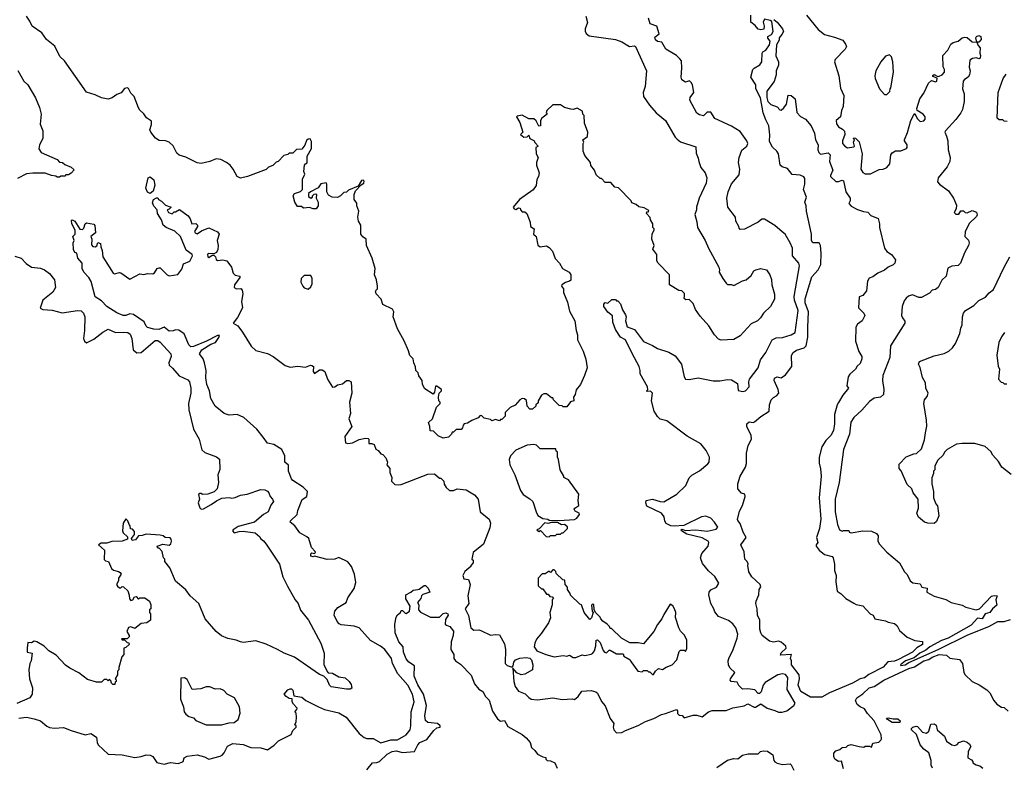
# Model space of a CAD drawing. Extents: x 2239805 to 2396427, y 665731 to 772158.
# Tile 25 of 256: x 2282742 to 2290466, y 688121 to 693987. Entities that reach past the tile are written whole.
import ezdxf

# ---------------------------------------------------------------- set-up
doc = ezdxf.new("R2010")
doc.units = 0

msp = doc.modelspace()

# ---------------------------------------------------------------- linework, layer by layer
at = {"layer": '0CON05XD'}
for points in [[(2283808.3, 693058.3), (2283770, 693105), (2283763.6, 693123.6), (2283776.7, 693165), (2283775, 693190), (2283737, 693217), (2283717.1, 693247.1), (2283685.9, 693275.9), (2283673.3, 693295), (2283640, 693385), (2283615, 693410), (2283595.9, 693445.9), (2283585, 693452.5), (2283565, 693447.5), (2283538.3, 693411.7), (2283505, 693400), (2283467, 693373), (2283435, 693362.5), (2283383.6, 693373.6), (2283335, 693396.7), (2283267, 693417), (2283094.4, 693664.4), (2283056.8, 693696.8), (2283017.8, 693777.8), (2282951.7, 693831.7), (2282915, 693884), (2282839.2, 693935), (2282822.9, 693975), (2282794.4, 694015)], [(2287183.3, 694013.3), (2287196.2, 693965), (2287176.7, 693915), (2287177, 693897), (2287187, 693877), (2287209.3, 693859.3), (2287415, 693830), (2287465, 693813.3), (2287525, 693776.7), (2287565, 693782.5), (2287572.5, 693775), (2287658.8, 693585), (2287648.3, 693461.7), (2287633.8, 693415), (2287636.7, 693385), (2287683.3, 693315), (2287736.1, 693256.1), (2287807.5, 693195), (2287883.8, 693065), (2287898.8, 693048.8), (2287927, 693027), (2288045, 692990), (2288048.3, 692938.3), (2288065, 692900), (2288068.8, 692875), (2288086.4, 692826.4), (2288120, 692785), (2288131.2, 692745), (2288127.3, 692702.7), (2288071.2, 692585), (2288051.2, 692515), (2288051.2, 692495), (2288037, 692457), (2288055, 692400), (2288058, 692355), (2288118.1, 692255), (2288144.4, 692194.4), (2288226, 692045), (2288232.5, 692025), (2288230, 692005), (2288257.5, 691955), (2288285, 691920), (2288295, 691910), (2288325, 691910), (2288345, 691900), (2288413, 691937), (2288440, 691945), (2288479.3, 691980.7), (2288500, 692015), (2288517.5, 692025), (2288555, 692033.8), (2288600, 692025), (2288627.5, 691985), (2288639.3, 691949.3), (2288642.5, 691905), (2288663, 691833), (2288662.5, 691795), (2288632.5, 691735), (2288577.5, 691685), (2288553, 691647), (2288530, 691625), (2288480.7, 691599.3), (2288393, 691507), (2288345, 691477.5), (2288245, 691472.5), (2288225, 691480), (2288192.5, 691515), (2288147.5, 691585), (2288080.7, 691660.7), (2288043, 691713), (2288025, 691760), (2287995, 691790), (2287968.3, 691788.3), (2287955, 691800), (2287958.3, 691818.3), (2287958.3, 691838.3), (2287935, 691860), (2287913, 691863), (2287840, 691905), (2287840, 691985), (2287750, 692075), (2287740, 692095), (2287740, 692145), (2287710, 692185), (2287720, 692215), (2287700, 692265), (2287703, 692307), (2287720, 692335), (2287720, 692345), (2287710, 692355), (2287710, 692385), (2287690, 692415), (2287687.5, 692435), (2287660, 692465), (2287661.7, 692478.3), (2287675, 692480), (2287678.3, 692488.3), (2287641.7, 692511.7), (2287598.3, 692518.3), (2287577, 692537), (2287545, 692550), (2287540, 692565), (2287438.3, 692668.3), (2287411.7, 692671.7), (2287378.3, 692708.3), (2287335, 692710), (2287305, 692740), (2287295, 692740), (2287265, 692770), (2287250, 692805), (2287223, 692843), (2287220, 692865), (2287175, 692920), (2287162.5, 692955), (2287162.5, 693015), (2287167.5, 693025), (2287160, 693045), (2287195, 693070), (2287200, 693105), (2287173.6, 693173.6), (2287170, 693235), (2287160, 693245), (2287158.3, 693268.3), (2287115, 693292.5), (2287085, 693282.5), (2287065, 693283.3), (2287015, 693297.5), (2286985, 693317.5), (2286925, 693317.5), (2286877.5, 693275), (2286872.5, 693255), (2286880, 693245), (2286837, 693213), (2286826.7, 693195), (2286826.7, 693155), (2286815, 693150), (2286793.6, 693193.6), (2286775, 693210), (2286735, 693210), (2286685, 693237.5), (2286645, 693230), (2286640, 693225), (2286665, 693180), (2286690, 693105), (2286670, 693085), (2286696.4, 693063.6), (2286721.7, 693068.3), (2286735, 693080), (2286743.6, 693053.6), (2286775, 693040), (2286785, 693020), (2286810, 692995), (2286790, 692985), (2286793.6, 692933.6), (2286810, 692905), (2286796.7, 692865), (2286796.2, 692845), (2286816.7, 692785), (2286812.5, 692755), (2286798.3, 692731.7), (2286792.5, 692685), (2286769.3, 692650.7), (2286663.6, 692576.4), (2286612.5, 692515), (2286621.7, 692501.7), (2286635, 692497.5), (2286655, 692510), (2286667, 692507), (2286670, 692495), (2286685, 692480), (2286705, 692480), (2286720, 692465), (2286747, 692397), (2286750, 692365), (2286777.5, 692345), (2286773.3, 692305), (2286793.3, 692285), (2286806.4, 692216.4), (2286825, 692203.3), (2286875, 692213.3), (2286895, 692198.8), (2286920.5, 692170.5), (2286942.9, 692112.9), (2286977.5, 692075), (2287000, 692035), (2287053.3, 692005), (2287065.6, 691985.6), (2287065.8, 691944.2), (2287055, 691933.8), (2287024.2, 691925.8), (2286995, 691907.5), (2286992.5, 691895), (2287007.5, 691875), (2287007.5, 691845), (2287039.2, 691769.2), (2287055, 691700), (2287097.5, 691625), (2287107, 691547), (2287116.7, 691515), (2287117.5, 691475), (2287163.3, 691385), (2287183.8, 691323.8), (2287193.3, 691255), (2287172.5, 691195), (2287142.5, 691125), (2287108.3, 691081.7), (2287100, 691045), (2287087.5, 691025), (2287090, 690995), (2287061.7, 690988.3), (2287035, 690950), (2287005, 690950), (2286997, 690957), (2286975, 690960), (2286930, 691005), (2286925, 691020), (2286915, 691020), (2286875, 691050), (2286855, 691050), (2286835, 691040), (2286810, 690995), (2286808.3, 690981.7), (2286790, 690965), (2286790, 690955), (2286765, 690930), (2286745, 690930), (2286723.3, 690955), (2286717.5, 690997.5), (2286701.2, 691011.2), (2286685, 691014), (2286665.8, 691004.2), (2286628.3, 690961.7), (2286590, 690945), (2286550, 690905), (2286550, 690875), (2286525, 690850), (2286515, 690850), (2286505, 690840), (2286475, 690850), (2286445, 690840), (2286435, 690850), (2286385, 690860), (2286368.3, 690878.3), (2286355, 690880), (2286338.3, 690861.7), (2286288.3, 690841.7), (2286255, 690820), (2286230, 690815), (2286220, 690805), (2286217, 690783), (2286205, 690770), (2286165, 690770), (2286145, 690750), (2286135, 690750), (2286130, 690735), (2286105, 690710), (2286065, 690702.5), (2286025, 690722.5), (2285988.3, 690758.3), (2285961.7, 690761.7), (2285960, 690795), (2285950, 690825), (2285980, 690855), (2286013, 690947), (2286040, 690975), (2286040, 690985), (2286030, 690995), (2286027.5, 691025), (2286032.5, 691055), (2286050, 691075), (2286050, 691085), (2286015, 691110), (2286005, 691110), (2285996.4, 691063.6), (2285985, 691047.5), (2285920.7, 691090.7), (2285902.5, 691125), (2285900, 691155), (2285873, 691193), (2285867, 691217), (2285850, 691235), (2285848.3, 691261.7), (2285833.6, 691293.6), (2285827.5, 691325), (2285803, 691353), (2285791.7, 691388.3), (2285757.7, 691467.7), (2285705, 691560), (2285672.5, 691655), (2285677.5, 691695), (2285667.5, 691715), (2285590.7, 691750.7), (2285577.5, 691795), (2285537.5, 691835), (2285532.5, 691855), (2285540, 691870), (2285550, 691875), (2285550, 691895), (2285541.2, 691945), (2285526.2, 691985), (2285530, 692035), (2285506.7, 692115), (2285462.5, 692215), (2285460, 692265), (2285435, 692282.5), (2285417.5, 692305), (2285417.5, 692375), (2285400, 692405), (2285393.6, 692436.4), (2285402.5, 692485), (2285387.5, 692525), (2285387, 692547), (2285367, 692577), (2285366.7, 692615), (2285376.4, 692643.6), (2285420, 692690), (2285442.5, 692705), (2285445, 692720), (2285436.4, 692726.4), (2285422.5, 692725), (2285398.3, 692681.7), (2285321.7, 692648.3), (2285305, 692632.5), (2285285, 692630), (2285260, 692605), (2285235, 692592.5), (2285193, 692593), (2285165, 692610), (2285152.5, 692635), (2285152.5, 692695), (2285146.4, 692706.4), (2285105, 692697.5), (2285083, 692667), (2285023, 692637), (2285008.3, 692621.7), (2285008.3, 692598.3), (2285025, 692587.5), (2285040, 692595), (2285040, 692605), (2285051.7, 692618.3), (2285065, 692620), (2285070, 692615), (2285067.5, 692585), (2285082.5, 692555), (2285082.5, 692525), (2285066.7, 692503.3), (2285045, 692502.5), (2285015, 692512.5), (2284968.3, 692508.3), (2284951.7, 692521.7), (2284921.7, 692521.7), (2284900, 692555), (2284887.5, 692605), (2284897, 692623), (2284945, 692637.5), (2284960, 692655), (2284960, 692735), (2284980, 692775), (2284970, 692795), (2284977.5, 692845), (2284983.6, 692856.4), (2284997, 692863), (2284997.5, 692915), (2285030, 692975), (2285030.7, 693030.7), (2285021.7, 693051.7), (2285005, 693050), (2284991.2, 693038.8), (2284978.3, 693001.7), (2284955, 692970), (2284913, 692967), (2284885, 692940), (2284855, 692940), (2284845, 692930), (2284815, 692920), (2284770, 692875), (2284755, 692870), (2284727, 692843), (2284695, 692830), (2284675, 692810), (2284530, 692755), (2284475, 692742.5), (2284447, 692757), (2284417.5, 692815), (2284392.5, 692845), (2284365, 692866.2), (2284319.1, 692889.1), (2284284.2, 692895.8), (2284235, 692873.3), (2284165, 692857.5), (2284135, 692862.5), (2284045, 692906.7), (2283993.9, 692923.9), (2283975, 692940), (2283946.4, 692996.4), (2283915, 693026.7), (2283886.1, 693036.1), (2283835, 693040), (2283808.3, 693058.3)], [(2288301.7, 688921.7), (2288298.8, 688955), (2288303.8, 688975), (2288338, 689045), (2288371.2, 689135), (2288376.2, 689165), (2288360, 689215), (2288335, 689247.5), (2288303.6, 689273.6), (2288223.6, 689303.6), (2288195, 689340), (2288187.5, 689365), (2288163.3, 689405), (2288147.5, 689475), (2288150, 689495), (2288165, 689513.3), (2288207.5, 689535), (2288226.7, 689565), (2288195, 689616.7), (2288145, 689663.3), (2288099.3, 689719.3), (2288082.5, 689765), (2288093, 689797), (2288142.5, 689855), (2288147.5, 689885), (2288142.5, 689895), (2288095, 689920.8), (2287975, 689948.8), (2287932.5, 689975), (2287930, 689985), (2287935, 689990), (2287965, 689980), (2288045, 689982.9), (2288135, 689973.6), (2288205, 689990), (2288217.5, 690005), (2288192.5, 690045), (2288162.5, 690075), (2288125, 690090), (2288090, 690085), (2287951.7, 690018.3), (2287875, 690013.3), (2287850, 690015), (2287813.6, 690033.6), (2287803, 690053), (2287797.5, 690085), (2287777.5, 690115), (2287660.7, 690170.7), (2287653.3, 690195), (2287657.5, 690215), (2287705, 690225.8), (2287765, 690206.2), (2287796.2, 690203.8), (2287897.3, 690262.7), (2287968.8, 690331.2), (2287995, 690392.5), (2288015, 690413.3), (2288075, 690447.5), (2288139.3, 690500.7), (2288150, 690515), (2288152.5, 690555), (2288126.1, 690606.1), (2288085, 690660), (2287978.3, 690718.3), (2287818.8, 690838.8), (2287765, 690853.3), (2287745, 690873.3), (2287718.8, 690915), (2287697.5, 690995), (2287705.9, 691055.9), (2287691.7, 691071.7), (2287665, 691070), (2287660, 691075), (2287670, 691085), (2287667.5, 691105), (2287608.3, 691208.3), (2287610, 691235), (2287602.5, 691265), (2287546.4, 691366.4), (2287493.8, 691473.8), (2287455, 691496), (2287415.7, 691555), (2287394.5, 691614.5), (2287392.7, 691662.7), (2287355, 691691.2), (2287324, 691735), (2287324, 691755), (2287335, 691766.7), (2287357, 691763), (2287388.3, 691791.7), (2287415, 691790), (2287425, 691780), (2287435, 691780), (2287456, 691756), (2287470.5, 691710.5), (2287495, 691670), (2287499.2, 691655), (2287493.3, 691625), (2287507.5, 691577.5), (2287565, 691556.7), (2287635, 691461.2), (2287705, 691431.2), (2287745, 691406.9), (2287835, 691377.1), (2287885, 691348), (2287934.5, 691284.5), (2287954.5, 691184.5), (2287965, 691166), (2287995, 691164.5), (2288065, 691177.1), (2288182.4, 691152.4), (2288235, 691152.3), (2288295, 691163.7), (2288325, 691160), (2288372.3, 691132.2), (2288377.7, 691077.7), (2288415, 691070), (2288436.1, 691073.9), (2288463.9, 691106.1), (2288462.5, 691145), (2288468.1, 691165), (2288535.3, 691254.7), (2288552.9, 691317.1), (2288594.2, 691375), (2288645, 691474.2), (2288675, 691490.5), (2288725, 691493.1), (2288795, 691514.2), (2288825, 691532.5), (2288848.2, 691705), (2288820.4, 691785), (2288817.5, 691815), (2288858.6, 692055), (2288852.9, 692075), (2288805.5, 692135), (2288803.8, 692195), (2288787, 692237), (2288747.5, 692305), (2288723.3, 692323.3), (2288665, 692372.5), (2288585, 692422.5), (2288565, 692422.5), (2288535, 692397.5), (2288427, 692343), (2288395, 692340), (2288385, 692350), (2288382.5, 692365), (2288358.8, 692405), (2288357, 692437), (2288296.4, 692516.4), (2288288.8, 692585), (2288298.8, 692635), (2288325, 692697.5), (2288385, 692770), (2288390, 692815), (2288380, 692865), (2288386.7, 692905), (2288406.4, 692963.6), (2288446.7, 692995), (2288453.3, 693015), (2288446.7, 693035), (2288395, 693110), (2288325, 693152.5), (2288195, 693212.5), (2288165, 693261.2), (2288135, 693261.2), (2288105, 693233.3), (2288075, 693240), (2288055, 693253.3), (2287998, 693355), (2288001.2, 693375), (2288031.2, 693415), (2288020, 693475), (2288010, 693495), (2287995.9, 693505.9), (2287965, 693497.5), (2287936.7, 693515), (2287931.2, 693535), (2287936.7, 693605), (2287933, 693663), (2287919.5, 693679.5), (2287894.4, 693704.4), (2287811.2, 693755), (2287779.3, 693809.3), (2287745, 693816.7), (2287729.3, 693829.3), (2287725, 693850), (2287757.5, 693875), (2287740, 693935), (2287686.7, 693955), (2287675, 693997.5)], [(2288945, 688670), (2288868.8, 688715), (2288850, 688765), (2288858.2, 688815), (2288855.4, 688845.4), (2288796, 688925), (2288797.5, 688955), (2288787.5, 688975), (2288797.5, 689005), (2288711.2, 689001.2), (2288715, 689018), (2288755.7, 689055), (2288751.3, 689071.3), (2288715, 689102), (2288695, 689111.2), (2288655, 689103.8), (2288625, 689110), (2288566.1, 689156.1), (2288556.2, 689175), (2288548, 689205), (2288548.6, 689275), (2288530, 689315), (2288527.5, 689365), (2288517.8, 689405), (2288519.4, 689425), (2288540, 689475), (2288543.8, 689515), (2288556.1, 689536.1), (2288550, 689555), (2288486.1, 689616.1), (2288462.5, 689655), (2288453.3, 689705), (2288456.4, 689716.4), (2288450, 689735), (2288430, 689755), (2288425, 689812.5), (2288398, 689865), (2288440, 689925), (2288416.1, 689966.1), (2288393, 690033), (2288375, 690057.5), (2288372, 690065), (2288388.7, 690131.3), (2288411.4, 690175), (2288432.5, 690245), (2288430, 690265), (2288405, 690272.5), (2288376.4, 690306.4), (2288376, 690345), (2288394.2, 690405), (2288435.7, 690475), (2288442.2, 690505), (2288443.6, 690586.4), (2288457.8, 690645), (2288483.9, 690696.1), (2288480.8, 690725), (2288446.4, 690795), (2288446.8, 690815), (2288465, 690830.5), (2288495, 690826.7), (2288505, 690831.2), (2288556, 690874), (2288622.5, 690915), (2288623.3, 690965), (2288637.3, 691002.7), (2288655, 691023.3), (2288680, 691035), (2288696, 691055), (2288690.8, 691085), (2288660, 691155), (2288663.3, 691175), (2288685, 691183.3), (2288715, 691176.7), (2288749.5, 691200.5), (2288798.8, 691265), (2288797, 691353), (2288810, 691375), (2288835, 691394), (2288895, 691412), (2288911.5, 691428.5), (2288924.4, 691495), (2288923.5, 691575), (2288930, 691695), (2288903.1, 691765), (2288903.1, 691796.9), (2288955, 691970), (2289005.7, 692025), (2289025.6, 692065), (2289030, 692155), (2289023.8, 692215), (2289012.5, 692235), (2288965, 692236.7), (2288954.5, 692254.5), (2288953.5, 692305), (2288913.1, 692485), (2288912.5, 692525), (2288900.8, 692555), (2288913.8, 692595), (2288890, 692655), (2288900, 692695), (2288901.7, 692741.7), (2288893, 692753), (2288865, 692766.7), (2288801.2, 692771.2), (2288765, 692820), (2288722.3, 692832.3), (2288706.4, 692846.4), (2288693.3, 692935), (2288682.5, 692955), (2288646.4, 692986.4), (2288625, 693030), (2288626.1, 693083.9), (2288617.5, 693155), (2288595, 693201.2), (2288574.2, 693255), (2288552.4, 693372.4), (2288516.7, 693445), (2288516.2, 693475), (2288477.5, 693535), (2288492.5, 693595), (2288502.7, 693607.3), (2288547.7, 693632.3), (2288563.8, 693655), (2288567, 693723), (2288572.5, 693735), (2288595, 693747.5), (2288625, 693790), (2288629.3, 693819.3), (2288611.7, 693841.7), (2288610, 693855), (2288639.3, 693870.7), (2288653.3, 693895), (2288641.7, 693971.7), (2288630, 693980), (2288585, 693990), (2288573.8, 693966.2), (2288582.5, 693935), (2288578.3, 693911.7), (2288555, 693907.5), (2288535, 693912.5), (2288511.7, 693941.7), (2288478.3, 693968.3), (2288477, 694023)], [(2288657, 693987), (2288685, 693966.7), (2288725.8, 693915.8), (2288732.5, 693895), (2288720.7, 693869.3), (2288700, 693845), (2288700, 693825), (2288679.3, 693789.3), (2288672.7, 693702.7), (2288695.8, 693655), (2288695, 693630), (2288677.5, 693585), (2288677.1, 693555), (2288659.5, 693500.5), (2288602, 693425), (2288602.5, 693375), (2288610.8, 693345), (2288635, 693320), (2288685, 693304), (2288705, 693280), (2288715, 693277.5), (2288737.5, 693295), (2288756.7, 693325), (2288770, 693395), (2288795, 693392.5), (2288826.4, 693366.4), (2288838.3, 693258.3), (2288867, 693227), (2288907.5, 693205), (2288950, 693155), (2288977, 693097), (2288984, 693045), (2289006.7, 693005), (2289004, 692965), (2289010, 692945), (2289025, 692931.2), (2289085, 692941.2), (2289100, 692925), (2289094.2, 692875), (2289121.2, 692805), (2289102.5, 692765), (2289103.3, 692755), (2289145, 692717.5), (2289165, 692716.7), (2289195, 692726.7), (2289205, 692722.5), (2289224, 692635), (2289256.7, 692585), (2289256.7, 692565), (2289247.5, 692545), (2289265, 692522.5), (2289315, 692497.5), (2289360.7, 692480.7), (2289395, 692477.5), (2289419.3, 692449.3), (2289476.7, 692426.7), (2289487.1, 692385), (2289487.5, 692355), (2289525.7, 692195), (2289545, 692168.8), (2289580, 692145), (2289613.3, 692103.3), (2289605.8, 692075), (2289595, 692064), (2289555, 692046), (2289525, 692021.4), (2289473.1, 691996.9), (2289435, 691970), (2289405, 691959.2), (2289393.1, 691935), (2289385, 691860), (2289356.4, 691823.6), (2289327.5, 691812.5), (2289323.3, 691725), (2289363, 691683), (2289372.5, 691665), (2289350, 691625), (2289313, 691597), (2289300, 691575), (2289298.9, 691465), (2289324.2, 691384.2), (2289347.5, 691345), (2289348.8, 691325), (2289335, 691290), (2289310.7, 691269.3), (2289297.5, 691245), (2289253.3, 691205), (2289240, 691185), (2289230, 691115), (2289242.5, 691095), (2289199.3, 691040.7), (2289165, 690982.5), (2289154, 690965), (2289135, 690890), (2289134.3, 690815), (2289125, 690762.5), (2289106.2, 690725), (2289066.7, 690685), (2289033.9, 690636.1), (2289012.5, 690555), (2289013, 690507), (2289023.6, 690463.6), (2289028, 690405), (2289012.5, 690235), (2289027, 690067), (2289015.7, 689995), (2288993.3, 689925), (2289002.5, 689885), (2288990, 689865), (2288991.2, 689855), (2289012.5, 689825), (2289055, 689791.4), (2289115.7, 689775.7), (2289123.9, 689763.9), (2289133.3, 689715), (2289132.5, 689665), (2289146.7, 689625), (2289143.8, 689575), (2289155, 689502.5), (2289185, 689482.5), (2289222.5, 689445), (2289285, 689407.5), (2289305, 689397.5), (2289357.3, 689387.3), (2289413.6, 689323.6), (2289437.5, 689315), (2289450, 689285), (2289535, 689270), (2289555, 689260), (2289605, 689250), (2289625, 689230), (2289642.5, 689195), (2289705, 689142.5), (2289765, 689116.7), (2289825, 689106.7), (2289825, 689084.2), (2289780.9, 689059.1), (2289745.5, 689025), (2289635, 688966.7), (2289604.3, 688954.3), (2289552.7, 688947.3), (2289515, 688907.1), (2289402, 688848), (2289368.5, 688821.5), (2289335, 688813.6), (2289275, 688781.3), (2289094.2, 688705.8), (2289035, 688672.1), (2288945, 688670)], [(2288913, 694023), (2289005, 693908.8), (2289055, 693870), (2289135, 693850), (2289200, 693825), (2289220, 693795), (2289227.5, 693775), (2289217.5, 693755), (2289140, 693675), (2289133.3, 693655), (2289166.7, 693545), (2289181.7, 693448.3)], [(2289181.7, 693448.3), (2289207, 693393), (2289202.5, 693305), (2289187.5, 693275), (2289180, 693225), (2289148, 693195), (2289149.5, 693169.5), (2289165.8, 693145.8), (2289197.5, 693127.5), (2289211.7, 693111.7), (2289214.2, 693085), (2289196.2, 693035), (2289196.1, 693016.1), (2289215, 692993.3), (2289235, 692980), (2289285, 692990), (2289290, 692995), (2289282.5, 693025), (2289290, 693045), (2289283, 693053), (2289285, 693060), (2289298.3, 693058.3), (2289328.3, 693028.3), (2289350, 692935), (2289341.2, 692815), (2289355, 692787.5), (2289375, 692776.7), (2289415, 692776.7), (2289485, 692812), (2289515, 692814.2), (2289544.4, 692825.6), (2289568.6, 692855), (2289576, 692925), (2289587.3, 692942.7), (2289613, 692957), (2289655, 692957.5), (2289698.1, 692975), (2289704.4, 692985), (2289703.5, 693005), (2289683.3, 693035), (2289683.8, 693045), (2289707.3, 693102.7), (2289733.8, 693195), (2289753.9, 693236.1), (2289765, 693250), (2289781.2, 693211.2), (2289805, 693186.7), (2289835, 693194.3), (2289843.8, 693205), (2289843.8, 693225), (2289828.8, 693245), (2289783, 693273), (2289780.7, 693289.3), (2289804.1, 693365.9), (2289835, 693410), (2289871.7, 693488.3), (2289895, 693510), (2289925, 693500), (2289936.7, 693505), (2289938.3, 693528.3), (2289905, 693540), (2289905, 693550), (2289915, 693556.7), (2289945, 693540), (2289955, 693542.5), (2289977.3, 693552.7), (2289996.7, 693575), (2289996.7, 693595), (2289986.4, 693616.4), (2289983.6, 693706.4), (2290023, 693747), (2290046.2, 693795), (2290065, 693807.5), (2290105, 693817.5), (2290135, 693843.8), (2290155, 693850), (2290175, 693847.5), (2290215, 693813.3), (2290250, 693810), (2290242.5, 693845), (2290247.5, 693855), (2290265, 693862.5), (2290282.5, 693855), (2290285, 693830), (2290265, 693810), (2290250, 693810), (2290260, 693785), (2290277.5, 693765), (2290273.3, 693725), (2290280, 693705), (2290277.5, 693685), (2290265, 693680), (2290246.7, 693686.7), (2290217, 693683), (2290195, 693670), (2290190, 693615), (2290198, 693585), (2290192, 693555), (2290183.3, 693535), (2290152.7, 693517.3), (2290143.3, 693505), (2290138.8, 693445), (2290150, 693405), (2290150, 693345), (2290136.8, 693283.2), (2290124, 693255), (2290085, 693204), (2290003.3, 693115), (2289998.8, 693105), (2290013, 693073), (2290022.9, 693035), (2290024.4, 692965), (2290040, 692905), (2290038.8, 692875), (2290018.8, 692831.2), (2289947.5, 692745), (2289942.5, 692715), (2289957, 692697), (2290027.5, 692645), (2290066.1, 692586.1), (2290090.7, 692530.7), (2290087, 692503), (2290072.5, 692475), (2290085, 692460), (2290108.3, 692461.7), (2290125, 692487.5), (2290145, 692487.5), (2290160, 692475), (2290175, 692472.5), (2290215, 692488.8), (2290247.7, 692477.7), (2290253.8, 692455), (2290247.7, 692442.3), (2290191.2, 692388.8), (2290157.7, 692322.3), (2290156.2, 692285), (2290185, 692257.5), (2290190, 692235), (2290185.8, 692215), (2290152.3, 692157.7), (2290122.5, 692075), (2290105, 692056.7), (2290055, 692052.5), (2290021.7, 692038.3), (2290010, 691975), (2289975, 691942.5), (2289946.7, 691885), (2289925, 691870), (2289900, 691865), (2289878.3, 691841.7), (2289815, 691806.7), (2289795, 691807.5), (2289745, 691827.5), (2289715, 691817.5), (2289695, 691802.5), (2289679.3, 691780.7), (2289663.8, 691735), (2289660, 691665), (2289666.1, 691646.1), (2289685, 691622.5), (2289686, 691605), (2289572.7, 691427.3), (2289568.6, 691335), (2289514, 691195), (2289510, 691155), (2289520, 691085), (2289517.5, 691045), (2289494.2, 691025.8), (2289445, 691016), (2289408.7, 690991.3), (2289347.2, 690922.8), (2289284.3, 690865), (2289262, 690828), (2289250.9, 690735), (2289204.3, 690615), (2289169.4, 690355), (2289140, 690225), (2289140, 690125), (2289158, 690025), (2289173.3, 689985), (2289195, 689973.3), (2289205, 689980), (2289245, 689980), (2289250, 689965), (2289265, 689961.2), (2289356.4, 689976.4), (2289425, 689973.3), (2289462.5, 689955), (2289476.4, 689936.4), (2289473.6, 689896.4), (2289483.8, 689875), (2289545, 689808.8), (2289642.5, 689725), (2289682.5, 689655), (2289703.6, 689633.6), (2289727.5, 689585), (2289748.3, 689568.3), (2289805, 689560), (2289820, 689535), (2289860, 689525), (2289857.5, 689495), (2289915, 689462.5), (2290006.4, 689436.4), (2290050, 689415), (2290135, 689392.5), (2290165, 689377.5), (2290245, 689357.5), (2290270, 689365), (2290365, 689462.5), (2290385, 689470), (2290410, 689465), (2290400, 689435), (2290406, 689394), (2290372.5, 689365), (2290353.3, 689335), (2290315, 689324), (2290291.2, 689285), (2290255, 689290), (2290205, 689236.2), (2290024.8, 689135.2), (2289974.2, 689115), (2289881.9, 689065), (2289851.1, 689038.9), (2289804.4, 689015), (2289759.1, 688980.9), (2289691.2, 688955), (2289652.5, 688925), (2289655, 688920), (2289688.8, 688925), (2289717.2, 688942.8), (2289948.1, 689045), (2290179, 689161), (2290343.6, 689226.4), (2290415, 689263.8), (2290465, 689264.4), (2290515, 689280)], [(2289545, 693400), (2289567, 693423), (2289570, 693445), (2289577, 693453), (2289596.7, 693575), (2289592.5, 693655), (2289580, 693695), (2289565, 693710), (2289535, 693700), (2289497.5, 693655), (2289457.5, 693585), (2289450, 693545), (2289452.5, 693525), (2289487.5, 693445), (2289525, 693400), (2289545, 693400)], [(2282727.3, 693587.3), (2282774.5, 693504.5), (2282805.8, 693475), (2282865, 693373.3), (2282898, 693298), (2282910, 693245), (2282903, 693167), (2282922.5, 693115), (2282922.5, 693055), (2282897.5, 693005), (2282893, 692973), (2282910, 692945), (2283035, 692890), (2283055, 692870), (2283077, 692867), (2283095, 692850), (2283145, 692830), (2283168.3, 692808.3), (2283147, 692783), (2283125, 692770), (2283105, 692770), (2283095, 692760), (2283065, 692760), (2283055, 692750), (2283035, 692750), (2283025, 692760), (2282993, 692763), (2282941.7, 692781.7), (2282845, 692783.3), (2282795, 692776.2), (2282725, 692741.2)], [(2290487, 693187), (2290465, 693190), (2290455, 693200), (2290425, 693200), (2290410, 693215), (2290417.5, 693415), (2290457.5, 693525), (2290480.7, 693559.3)], [(2283765, 692624), (2283743.8, 692633.8), (2283731.1, 692665), (2283750, 692745), (2283765, 692753.8), (2283795, 692730), (2283802.5, 692687.5), (2283788.3, 692641.7), (2283765, 692624)], [(2284015, 688160), (2284023.6, 688166.4), (2284032.5, 688195), (2284055, 688208), (2284135, 688217.5), (2284192.3, 688202.3), (2284225, 688184.3), (2284315, 688208), (2284330, 688215), (2284345, 688233.3), (2284373.1, 688286.9), (2284415, 688306.5), (2284495, 688300.5), (2284555, 688275.7), (2284635, 688274.6), (2284685, 688258.6), (2284738.8, 688295), (2284771.7, 688328.3), (2284873, 688377), (2284885, 688410), (2284910, 688435), (2284910, 688445), (2284900, 688455), (2284911.7, 688478.3), (2284912.5, 688515), (2284910, 688545), (2284900, 688555), (2284917, 688573), (2284917.5, 688585), (2284890, 688615), (2284880, 688635), (2284878.3, 688658.3), (2284855, 688660), (2284832.5, 688675), (2284817.5, 688695), (2284845, 688727.5), (2284863.6, 688736.4), (2284875, 688736.7), (2284886.1, 688726.1), (2284891.7, 688681.7), (2284955, 688670), (2284987.5, 688645), (2285085, 688594.2), (2285134.3, 688574.3), (2285245, 688548.8), (2285303.8, 688515), (2285404, 688385), (2285445, 688353.8), (2285466.4, 688346.4), (2285515, 688346.2), (2285575, 688314), (2285652.6, 688337.4), (2285705, 688335.5), (2285775, 688376), (2285804.2, 688415), (2285811.4, 688445), (2285813.9, 688556.1), (2285835.5, 688635), (2285822.2, 688695), (2285787.3, 688765), (2285707.5, 688855), (2285666.7, 688935), (2285660, 688975), (2285606.7, 689045), (2285572.3, 689072.3), (2285495, 689116.7), (2285406.1, 689216.1), (2285365, 689227.5), (2285265, 689237.5), (2285247, 689247), (2285232.5, 689265), (2285210, 689315), (2285213.3, 689345), (2285236.7, 689375), (2285302.5, 689415), (2285315, 689450), (2285365, 689522.5), (2285378.8, 689571.2), (2285367.5, 689635), (2285343.8, 689695), (2285315, 689733.3), (2285245, 689766.7), (2285215, 689753.8), (2285155, 689750), (2285055, 689777.5), (2285045, 689773.3), (2285025, 689777.5), (2285025, 689796.7), (2285035, 689802.5), (2285055, 689797.5), (2285062.5, 689805), (2285060, 689815), (2285032, 689845), (2285010, 689915), (2284995, 689930), (2284940.5, 689960.5), (2284900, 690015), (2284863.3, 690045), (2284866.7, 690055), (2284918.8, 690105), (2284924, 690135), (2284958.1, 690221.9), (2284994.1, 690245.9), (2285000, 690285), (2284965, 690320), (2284885, 690370), (2284873.4, 690383.4), (2284850.8, 690445), (2284851.7, 690491.7), (2284822, 690515), (2284821.9, 690565), (2284798, 690615), (2284735, 690652.5), (2284685, 690664), (2284650.9, 690710.9), (2284602, 690775), (2284500, 690865), (2284447.8, 690887.8), (2284385, 690883.3), (2284345, 690896.2), (2284276.7, 690955), (2284242, 691015), (2284232, 691075), (2284210.8, 691125), (2284202.7, 691177.3), (2284206, 691234), (2284191.4, 691295), (2284182, 691325), (2284153.8, 691365), (2284171.2, 691395), (2284240.5, 691439.5), (2284277.5, 691455), (2284305, 691493.3), (2284310, 691510), (2284295, 691508.8), (2284206.8, 691463.2), (2284105, 691421.4), (2284085, 691419.2), (2284068, 691435), (2284031.2, 691521.2), (2283989.5, 691549.5), (2283965, 691553.8), (2283945, 691544.2), (2283915, 691544), (2283875, 691573.3), (2283834.3, 691555.7), (2283795, 691558.9), (2283745, 691571.2), (2283733, 691583), (2283718.6, 691615), (2283635, 691672.7), (2283605, 691679.5), (2283573.6, 691666.4), (2283555, 691665.5), (2283505, 691686.9), (2283425.7, 691735.7), (2283385, 691780), (2283335, 691812.5), (2283301.7, 691931.7), (2283284.1, 691964.1), (2283244.3, 692005), (2283232, 692035), (2283233.3, 692075), (2283197.5, 692115), (2283190, 692155), (2283175, 692160), (2283163, 692183), (2283162.5, 692235), (2283170, 692255), (2283160, 692285), (2283177, 692303), (2283177.5, 692335), (2283151.2, 692385), (2283149.3, 692410.7), (2283155, 692416.7), (2283175.6, 692405.6), (2283215, 692342.5), (2283235, 692340), (2283245, 692350), (2283256.1, 692383.9), (2283265, 692393.3), (2283322.5, 692382.5), (2283332.5, 692372.5), (2283337, 692313), (2283300, 692285), (2283307.5, 692265), (2283305, 692220), (2283315, 692207.5), (2283335, 692203.3), (2283347, 692213), (2283355, 692237.5), (2283375, 692230), (2283377.5, 692205), (2283390, 692175), (2283393.8, 692125), (2283445, 692047.5), (2283475, 691997.5), (2283485, 691993.3), (2283525, 692003.3), (2283535, 692000), (2283605, 691950), (2283685, 691992.5), (2283715, 691987.5), (2283743.8, 691996.2), (2283786.4, 691993.6), (2283799.3, 692000.7), (2283820, 692035), (2283835, 692040), (2283845, 692040), (2283900, 691985), (2283915, 691977.5), (2283981.7, 691988.3), (2284015, 692030), (2284028.3, 692071.7), (2284077.5, 692092.5), (2284097.3, 692132.7), (2284096, 692145), (2284047.8, 692177.8), (2284003.1, 692285), (2283958.2, 692328.2), (2283890, 692355), (2283868, 692375), (2283855.7, 692415.7), (2283823.8, 692465), (2283820, 692495), (2283794.3, 692524.3), (2283785, 692550), (2283792.5, 692575), (2283815, 692590), (2283825, 692590), (2283830, 692575), (2283855, 692562.5), (2283885, 692532.5), (2283930, 692515), (2283915, 692500), (2283900, 692495), (2283910, 692475), (2283937, 692463), (2283955, 692480), (2283965, 692480), (2283995, 692497.5), (2284065, 692446.7), (2284080, 692425), (2284093.6, 692383.6), (2284125, 692386.7), (2284137.5, 692375), (2284137.5, 692365), (2284112.5, 692325), (2284117.5, 692315), (2284135, 692307.5), (2284169.3, 692330.7), (2284225, 692352.5), (2284295, 692322.5), (2284306.2, 692305), (2284292.5, 692255), (2284300, 692215), (2284296.4, 692183.6), (2284285, 692160), (2284265, 692150), (2284225, 692152.5), (2284215, 692147.5), (2284217.5, 692125), (2284225, 692120), (2284251.7, 692138.3), (2284265, 692140), (2284277, 692127), (2284282.5, 692105), (2284295, 692097.5), (2284335, 692103.3), (2284367.5, 692095), (2284402.5, 692045), (2284417, 691997), (2284433, 691983), (2284470, 691975), (2284470, 691965), (2284427.5, 691905), (2284423.3, 691885), (2284443.9, 691873.9), (2284477, 691877), (2284487.5, 691865), (2284493.3, 691835), (2284483.3, 691775), (2284490, 691725), (2284450.8, 691649.2), (2284417.5, 691605), (2284454.2, 691584.2), (2284491.2, 691535), (2284556.7, 691425), (2284595, 691390), (2284686.4, 691366.4), (2284730, 691345), (2284825, 691272.5), (2284865, 691261.2), (2284925, 691268.8), (2284985, 691260), (2285023.9, 691276.1), (2285033.8, 691273.8), (2285046.7, 691265), (2285043.3, 691225), (2285055, 691210), (2285095, 691238.8), (2285115, 691238.8), (2285136.7, 691225), (2285156.4, 691166.4), (2285195, 691102.5), (2285213.6, 691106.4), (2285235, 691121.2), (2285275, 691130), (2285305, 691156.2), (2285325, 691156.7), (2285343.3, 691145), (2285346.7, 691055), (2285330, 690985), (2285337, 690897), (2285323.8, 690855), (2285346.7, 690795), (2285292.5, 690715), (2285297, 690667), (2285315, 690661.2), (2285353, 690667), (2285405, 690693.8), (2285455, 690702.5), (2285475, 690700), (2285480, 690695), (2285481.7, 690661.7), (2285505, 690662.5), (2285523, 690653), (2285537, 690617), (2285555, 690607.5), (2285575, 690580), (2285590, 690575), (2285615, 690550), (2285626.7, 690515), (2285623, 690493), (2285646, 690465), (2285646.2, 690435), (2285662, 690395), (2285658.8, 690365), (2285685, 690339.2), (2285714.1, 690335.9), (2285735, 690340.8), (2285945, 690421.2), (2285995, 690422.5), (2286035, 690390), (2286045, 690390), (2286070, 690365), (2286073, 690343), (2286087.5, 690315), (2286115, 690293.3), (2286145, 690292.5), (2286175, 690306.7), (2286245, 690297.5), (2286309.3, 690259.3), (2286337.5, 690225), (2286353.9, 690123.9), (2286425, 690067.5), (2286435.8, 690035), (2286430.9, 689999.1), (2286379.7, 689870.3), (2286300, 689805), (2286290, 689755), (2286300, 689745), (2286300, 689725), (2286280, 689705), (2286280, 689695), (2286233.6, 689656.4), (2286217.5, 689625), (2286225, 689600), (2286263, 689593), (2286276.7, 689555), (2286258.6, 689465), (2286264.4, 689405), (2286237.5, 689365), (2286262.4, 689312.4), (2286280, 689215), (2286305, 689196.2), (2286345, 689200), (2286360, 689195), (2286435, 689157.5), (2286475, 689163.3), (2286505, 689160), (2286545, 689090), (2286552, 689045), (2286550, 688935), (2286565, 688920), (2286605, 688907.5), (2286613.3, 688916.7), (2286618.2, 688945), (2286632.5, 688965), (2286665, 688978.2), (2286715, 688982.6), (2286745, 688977.6), (2286757.7, 688965), (2286768.7, 688925), (2286765.3, 688884.7), (2286705, 688852.5), (2286675, 688847.5), (2286643, 688863), (2286611.7, 688898.3), (2286617.5, 688795), (2286628, 688755), (2286655, 688718), (2286708.3, 688698.3), (2286735, 688668.8), (2286755, 688656.2), (2286805, 688649.2), (2286925, 688666), (2286997, 688653), (2287075, 688657.5), (2287095, 688652.5), (2287122.5, 688675), (2287153, 688717), (2287225, 688722.5), (2287261.7, 688711.7), (2287275, 688702.5), (2287305.9, 688635.9), (2287335, 688602.5), (2287373.7, 688503.7), (2287403.3, 688465), (2287398.8, 688435), (2287403.8, 688415), (2287425, 688390), (2287465, 688393.5), (2287495, 688410.5), (2287595, 688448.2), (2287650.1, 688479.9), (2287716.4, 688503.6), (2287776, 688535), (2287808.2, 688541.8), (2287893.3, 688573.3), (2287902.5, 688565), (2287901.7, 688541.7), (2287915, 688530), (2287938.3, 688528.3), (2287955, 688510), (2288025, 688530), (2288055, 688528.8), (2288095, 688517.5), (2288145, 688556.7), (2288175, 688566.7), (2288285, 688566.7), (2288335, 688586.7), (2288425, 688602.5), (2288455, 688617.5), (2288503, 688593), (2288515, 688592.5), (2288555, 688620), (2288605, 688583.8), (2288667, 688567), (2288693.6, 688553.6), (2288724.1, 688554.1), (2288760, 688565), (2288814.3, 688605), (2288824.3, 688625), (2288761.5, 688731.5), (2288767.3, 688825), (2288749.3, 688849.3), (2288725, 688855.3), (2288688.6, 688845), (2288590, 688785), (2288573.3, 688765), (2288558.3, 688711.7), (2288545, 688700), (2288535, 688700), (2288509.3, 688729.3), (2288455, 688736.7), (2288413, 688733), (2288383.6, 688763.6), (2288370, 688790), (2288322.5, 688795), (2288316.2, 688805), (2288318.8, 688815), (2288352.5, 688865), (2288315, 688897.5), (2288301.7, 688921.7)], [(2282705, 692131.2), (2282755, 692116.7), (2282793, 692073), (2282835, 692046.2), (2282905, 692036.2), (2282937.5, 692025), (2282976.7, 691995), (2283015.8, 691945.8), (2283023.9, 691886.1), (2283001.2, 691848.8), (2282922.5, 691785), (2282903, 691723), (2282923.6, 691713.6), (2282996.4, 691706.4), (2283075, 691687.5), (2283195, 691706.2), (2283223.3, 691703.3), (2283243.3, 691685), (2283252.5, 691655), (2283250.8, 691549.2), (2283243.3, 691485), (2283250, 691465), (2283265, 691452.5), (2283325, 691478.8), (2283395, 691536.2), (2283435, 691557.5), (2283495, 691532.5), (2283555, 691536.2), (2283591.7, 691531.7), (2283608.8, 691518.8), (2283621.2, 691485), (2283633.3, 691395), (2283661.7, 691371.7), (2283695, 691376.2), (2283805, 691468.6), (2283825, 691469.2), (2283845, 691457.5), (2283927.5, 691365), (2283929.4, 691345), (2283912.5, 691295), (2283913.8, 691275), (2283942.1, 691252.1), (2283993.2, 691193.2), (2284060.5, 691160.5), (2284074.2, 691144.2), (2284085.7, 691095), (2284085.8, 691055), (2284067.5, 690975), (2284070, 690925), (2284106.7, 690775), (2284150, 690695), (2284170.7, 690610.7), (2284195, 690590), (2284287, 690557), (2284308.3, 690538.3), (2284311.7, 690458.3), (2284297.5, 690415), (2284302.5, 690355), (2284290, 690305), (2284267, 690283), (2284217, 690263), (2284175, 690260), (2284165, 690270), (2284155, 690270), (2284145, 690260), (2284152.5, 690225), (2284142.5, 690195), (2284156.4, 690156.4), (2284167, 690147), (2284185, 690150), (2284245, 690182.5), (2284285, 690212.5), (2284328.3, 690231.7), (2284385, 690237.5), (2284405, 690232.5), (2284431.7, 690238.3), (2284473.6, 690256.4), (2284527, 690263), (2284635, 690300), (2284665, 690297.5), (2284686.4, 690286.4), (2284697.5, 690275), (2284707.5, 690245), (2284726.2, 690225), (2284732.5, 690205), (2284713, 690177), (2284692.5, 690125), (2284655, 690103.3), (2284583.3, 690045), (2284455, 690010), (2284417.5, 689985), (2284412.5, 689975), (2284425, 689961.2), (2284465, 689972), (2284495, 689972.5), (2284589.3, 689959.3), (2284625, 689930), (2284630, 689915), (2284655, 689897.5), (2284675, 689872.5), (2284780, 689715), (2284806.7, 689615), (2284842, 689542), (2284902.5, 689435), (2284925.9, 689405.9), (2284945, 689352.5), (2285008.8, 689275), (2285104.3, 689094.3), (2285131.2, 689015), (2285127, 688927), (2285153, 688873), (2285163, 688863), (2285195, 688860), (2285245, 688830), (2285295, 688822.5), (2285327.5, 688795), (2285341.7, 688771.7), (2285348.3, 688741.7), (2285335, 688732.5), (2285305, 688733.3), (2285185, 688751.2), (2285171.2, 688765), (2285155, 688810), (2285127, 688837), (2285095, 688848.8), (2284896.7, 688985), (2284817.5, 689015), (2284765, 689046.2), (2284675.9, 689085.9), (2284595, 689114.2), (2284495, 689100.6), (2284475, 689105.7), (2284439.1, 689119.1), (2284375, 689130.8), (2284325, 689151.2), (2284282.5, 689185), (2284196.4, 689286.4), (2284147.5, 689405), (2284080, 689465), (2284045, 689512.5), (2283965, 689580), (2283920, 689685), (2283880, 689735), (2283880, 689755), (2283870, 689765), (2283860, 689815), (2283835, 689840), (2283825, 689840), (2283820, 689855), (2283865, 689872.5), (2283915, 689862.5), (2283927.5, 689875), (2283932.5, 689895), (2283931.7, 689911.7), (2283921.7, 689921.7), (2283883, 689923), (2283866.7, 689936.7), (2283843, 689943), (2283735, 689948.8), (2283701.7, 689938.3), (2283673, 689937), (2283650, 689905), (2283625, 689900), (2283620, 689915), (2283641.7, 689948.3), (2283641.7, 689971.7), (2283628.3, 689988.3), (2283611.7, 689991.7), (2283610, 690015), (2283600, 690025), (2283590, 690055), (2283575, 690070), (2283553, 690037), (2283547.5, 689975), (2283555, 689960), (2283588.3, 689928.3), (2283588.3, 689911.7), (2283545, 689893.8), (2283465, 689892.5), (2283425, 689880), (2283380.7, 689879.3), (2283360, 689865), (2283407.5, 689825), (2283405, 689750), (2283415, 689740), (2283440, 689735), (2283461.7, 689681.7), (2283477, 689667), (2283517, 689657), (2283530, 689650), (2283537, 689637), (2283517.5, 689605), (2283517, 689583), (2283502.5, 689555), (2283510.7, 689540.7), (2283525, 689530), (2283535, 689530)], [(2290519.3, 690419.3), (2290447.5, 690475), (2290420.7, 690520.7), (2290375, 690570), (2290359.3, 690599.3), (2290315, 690637.5), (2290235, 690662.5), (2290135, 690662.5), (2290090, 690655), (2290017, 690613), (2289997, 690593), (2289985, 690570), (2289945, 690530), (2289920, 690485), (2289920, 690455), (2289910, 690445), (2289910, 690425), (2289898.3, 690391.7), (2289897.5, 690345), (2289910, 690285), (2289910, 690235), (2289928.3, 690188.3), (2289941.7, 690171.7), (2289953.3, 690095), (2289935, 690050), (2289916, 690034), (2289865, 690036.7), (2289840, 690045), (2289793, 690083), (2289780, 690115), (2289792.5, 690155), (2289790, 690225), (2289750, 690275), (2289740, 690305), (2289705, 690340), (2289657, 690447), (2289640, 690465), (2289641.7, 690498.3), (2289695, 690557.5), (2289755, 690580), (2289778.3, 690581.7), (2289815, 690620), (2289839.3, 690690.7), (2289847.5, 690745), (2289857, 690797), (2289856.7, 690845), (2289833.3, 690975), (2289840, 691005), (2289860.7, 691029.3), (2289867.5, 691055), (2289850, 691095), (2289846.4, 691136.4), (2289825, 691180), (2289807, 691257), (2289793, 691283), (2289800, 691305), (2289915, 691350), (2289995, 691367.5), (2290030, 691385), (2290059.3, 691410.7), (2290082.5, 691445), (2290117.5, 691525), (2290123.6, 691566.4), (2290136.4, 691593.6), (2290137.5, 691655), (2290146.7, 691685), (2290162.5, 691705), (2290227.5, 691745), (2290265, 691782.5), (2290319.3, 691810.7), (2290347, 691843), (2290380.7, 691869.3), (2290464.1, 692045.9), (2290510, 692125)], [(2285005, 691872.5), (2285025, 691890), (2285036.4, 691913.6), (2285037, 691957), (2285025, 691980), (2284975, 691980), (2284950, 691955), (2284948.3, 691928.3), (2284962.5, 691895), (2284973.6, 691883.6), (2285005, 691872.5)], [(2290467, 691533), (2290443, 691497), (2290422.5, 691455), (2290407.5, 691355), (2290418.3, 691268.3), (2290427.5, 691245), (2290420, 691165), (2290441.7, 691141.7), (2290455, 691140), (2290465, 691130), (2290485, 691130)], [(2286975, 690057.5), (2287095, 690064), (2287113.3, 690075), (2287132.5, 690105), (2287130, 690115), (2287100.7, 690130.7), (2287092.5, 690145), (2287097.5, 690155), (2287127.5, 690175), (2287122.5, 690215), (2287127.5, 690265), (2287046.4, 690376.4), (2287010, 690395), (2287010, 690405), (2286982.5, 690455), (2286970, 690535), (2286960, 690555), (2286960, 690595), (2286951.7, 690601.7), (2286948.3, 690618.3), (2286825, 690620), (2286795, 690647.5), (2286775, 690652.5), (2286723, 690647), (2286635, 690610), (2286592.5, 690565), (2286582.5, 690535), (2286587.5, 690495), (2286626.7, 690415), (2286671.7, 690291.7), (2286690.7, 690260.7), (2286745, 690227.5), (2286767.5, 690205), (2286792.5, 690125), (2286807, 690097), (2286845, 690072.5), (2286885, 690067.5), (2286895, 690060), (2286975, 690057.5)], [(2286895, 689930), (2286905, 689940), (2286945, 689940), (2286955, 689950), (2286985, 689950), (2286995, 689960), (2287005, 689960), (2287040, 689995), (2287038.3, 690008.3), (2287017, 690027), (2286993, 690023), (2286961.7, 690041.7), (2286915, 690042.5), (2286885, 690032.5), (2286861.7, 690038.3), (2286818.3, 689991.7), (2286800, 689985), (2286815, 689970), (2286828.3, 689978.3), (2286871.7, 689931.7), (2286895, 689930)], [(2287715, 688850), (2287730, 688875), (2287753, 688897), (2287785, 688887.5), (2287813.3, 688906.7), (2287860, 688925), (2287897.5, 688965), (2287915, 689030), (2287925, 689040), (2287955, 689040), (2287965, 689030), (2287976.4, 689053.6), (2287975, 689120), (2287955, 689160), (2287925, 689190), (2287912.5, 689215), (2287887, 689297), (2287888.8, 689335), (2287880, 689365), (2287866.4, 689386.4), (2287845, 689400), (2287795, 689320), (2287780, 689285), (2287745, 689240), (2287717.5, 689185), (2287635, 689090), (2287595, 689097.5), (2287528.3, 689098.3), (2287463.6, 689133.6), (2287385, 689210), (2287375, 689210), (2287370, 689225), (2287350, 689245), (2287317, 689267), (2287300, 689285), (2287295, 689300), (2287260, 689335), (2287248.3, 689358.3), (2287245, 689397.5), (2287235, 689400), (2287228.3, 689391.7), (2287232.5, 689345), (2287240, 689335), (2287227, 689293), (2287215, 689280), (2287170, 689335), (2287150, 689395), (2287135, 689400), (2287061.7, 689471.7), (2287060, 689485), (2287040, 689515), (2287040, 689535), (2287020, 689555), (2287018.3, 689588.3), (2287001.7, 689591.7), (2286951.7, 689641.7), (2286948.3, 689658.3), (2286935, 689670), (2286925, 689670), (2286905, 689650), (2286895, 689660), (2286865, 689640), (2286841.7, 689638.3), (2286810, 689605), (2286810, 689545), (2286835, 689520), (2286845, 689520), (2286875, 689480), (2286888.3, 689478.3), (2286901.7, 689461.7), (2286918.3, 689458.3), (2286930, 689445), (2286920, 689435), (2286920, 689395), (2286900, 689335), (2286907, 689293), (2286890, 689255), (2286836.4, 689173.6), (2286797.5, 689125), (2286782.5, 689095), (2286777.5, 689065), (2286800, 689035), (2286870, 689005), (2286935, 688987.5), (2287005, 688997.5), (2287035, 688992.5), (2287055, 689000), (2287085, 688982.5), (2287105, 688982.5), (2287155, 689002.5), (2287175, 688997.5), (2287225, 689007.5), (2287235, 689012.5), (2287250, 689035), (2287262.5, 689075), (2287263, 689117), (2287275, 689120), (2287295, 689100), (2287318.3, 689038.3), (2287330, 689025), (2287345, 689020), (2287365, 689040), (2287375, 689040), (2287425, 689010), (2287475, 689010), (2287481.7, 688991.7), (2287530, 688965), (2287535, 688950), (2287590, 688875), (2287625, 688870), (2287635, 688880), (2287665, 688880), (2287675, 688870), (2287685, 688870), (2287705, 688850), (2287715, 688850)], [(2283535, 689530), (2283545, 689540), (2283557, 689537), (2283590, 689505), (2283601.7, 689471.7), (2283603, 689443), (2283615, 689430), (2283630, 689435), (2283641.7, 689458.3), (2283655, 689460), (2283675, 689440), (2283685, 689450), (2283725, 689450), (2283760, 689425), (2283770, 689395), (2283770, 689365), (2283760, 689355), (2283760, 689335), (2283767.5, 689325), (2283767.5, 689275), (2283740, 689255), (2283695, 689250), (2283645, 689210), (2283615, 689222.5), (2283595, 689217.5), (2283582.5, 689185), (2283600, 689155), (2283600, 689145), (2283585, 689130), (2283541.7, 689128.3), (2283545, 689120), (2283565, 689120), (2283585, 689100), (2283598.3, 689098.3), (2283600, 689085), (2283575, 689060), (2283560, 689055), (2283560, 689005), (2283543, 688987), (2283520, 688905), (2283520, 688885), (2283510, 688875), (2283510, 688845), (2283490, 688815), (2283498.3, 688808.3), (2283500, 688795), (2283491.7, 688788.3), (2283488.3, 688771.7), (2283471.7, 688771.7), (2283461.7, 688781.7), (2283458.3, 688798.3), (2283445, 688810), (2283435, 688800), (2283425, 688810), (2283405, 688810), (2283385, 688790), (2283345, 688790), (2283275, 688810), (2283205, 688862.5), (2283135, 688897.5), (2283101.7, 688921.7), (2283029.3, 688999.3), (2282970, 689035), (2282935, 689070), (2282876.1, 689106.1), (2282855, 689110), (2282835, 689097.5), (2282805, 689100), (2282800, 689055), (2282800, 689025), (2282840, 689015), (2282832.5, 688955), (2282822.5, 688935), (2282813.3, 688885), (2282820, 688815), (2282843.3, 688745), (2282840, 688695), (2282822.5, 688665), (2282718.9, 688621.1)], [(2285465, 688100), (2285510, 688155), (2285545, 688157.5), (2285563.6, 688166.4), (2285626, 688225), (2285665, 688245.5), (2285695, 688248.9), (2285745, 688237.5), (2285840, 688245), (2285865, 688297.5), (2285880, 688315), (2285935, 688340), (2285990.7, 688409.3), (2286015, 688430), (2286040, 688435), (2286040, 688445), (2286020, 688465), (2285945, 688473.3), (2285925, 688486.7), (2285920, 688525), (2285934.4, 688605), (2285910.4, 688695), (2285865, 688768), (2285837.5, 688835), (2285838, 688918), (2285795, 688946.2), (2285775, 688971.2), (2285751.9, 689025), (2285750, 689065), (2285715.8, 689105), (2285686.7, 689175), (2285684, 689244), (2285695, 689300), (2285705, 689317.5), (2285730, 689335), (2285735, 689350), (2285745, 689350), (2285765, 689330), (2285775, 689327.5), (2285800, 689345), (2285806.1, 689386.1), (2285772.3, 689442.3), (2285770, 689475), (2285810, 689495), (2285828.3, 689511.7), (2285865, 689516.7), (2285875, 689517.5), (2285915, 689546), (2285925, 689546), (2285946.7, 689525), (2285960, 689495), (2285903.8, 689476.2), (2285893.8, 689466.2), (2285890, 689445), (2285862.5, 689415), (2285872.5, 689395), (2285870, 689355), (2285885, 689337.5), (2285965, 689300), (2286035, 689300), (2286065, 689327.5), (2286085, 689332.5), (2286100, 689325), (2286102.5, 689315), (2286081.7, 689281.7), (2286080, 689245), (2286090, 689235), (2286116.4, 689226.4), (2286145, 689190), (2286142, 689155), (2286126.2, 689105), (2286123.3, 689045), (2286147.5, 689005), (2286147.5, 688975), (2286160, 688955), (2286199.5, 688929.5), (2286284.1, 688844.1), (2286309.4, 688775), (2286345, 688732.5), (2286375, 688716.7), (2286396.2, 688675), (2286426.2, 688646.2), (2286450.5, 688560.5), (2286491.2, 688501.2), (2286515, 688483.3), (2286545, 688487.5), (2286570.7, 688440.7), (2286685, 688377.5), (2286715, 688352.5), (2286746.2, 688316.2), (2286757.5, 688275), (2286783, 688253), (2286803.9, 688223.9), (2286845, 688202.5), (2286868.3, 688198.3), (2286870, 688185), (2286880, 688175), (2286905, 688172.5), (2286940, 688155), (2286957.5, 688115)], [(2289205, 688110), (2289188.3, 688168.3), (2289165, 688167.5), (2289137.5, 688185), (2289127.5, 688205), (2289128.3, 688231.7), (2289145, 688250), (2289175, 688260), (2289193, 688277), (2289225, 688280), (2289238.3, 688291.7), (2289265, 688300), (2289327, 688283), (2289365, 688280), (2289375, 688287.5), (2289407.5, 688287.5), (2289425, 688280), (2289435, 688310), (2289481.7, 688318.3), (2289496.1, 688333.9), (2289502.5, 688345), (2289500, 688375), (2289444.4, 688485), (2289391.6, 688541.6), (2289368.7, 688578.7), (2289334.2, 688594.2), (2289312.5, 688612.5), (2289298.9, 688645), (2289308.8, 688665), (2289355, 688696.9), (2289405, 688744.4), (2289445, 688755.8), (2289521.6, 688805), (2289717.5, 688895), (2289761.5, 688908.5), (2289835, 688955.6), (2289874.4, 688965.6), (2289898.9, 688985), (2289953.8, 689005), (2290011.7, 689001.7), (2290038.3, 688978.3), (2290115, 688967.5), (2290137.5, 688935), (2290147.5, 688865), (2290157.5, 688845), (2290213.9, 688793.9), (2290268.3, 688768.3), (2290329.3, 688729.3), (2290352.5, 688705), (2290382.5, 688645), (2290407, 688617), (2290445, 688592.5), (2290465, 688590), (2290495, 688560)], [(2284325, 688453.3), (2284385, 688470), (2284425, 688473.3), (2284456.7, 688495), (2284472.5, 688545), (2284466.7, 688595), (2284427.5, 688665), (2284370, 688695), (2284343, 688723), (2284315, 688737.5), (2284275, 688732.5), (2284235, 688752.5), (2284205, 688752.5), (2284163, 688737), (2284095, 688730), (2284055, 688810), (2284035, 688822.5), (2284005, 688820), (2284002.5, 688655), (2284026.7, 688595), (2284033.3, 688555), (2284045, 688537.5), (2284068.3, 688518.3), (2284105, 688510), (2284125, 688487.5), (2284205, 688453.3), (2284325, 688453.3)], [(2282735, 688505.6), (2282795, 688513.1), (2282855, 688501.9), (2282905.7, 688485.7), (2282955, 688443.3), (2282975, 688433.8), (2283015, 688428), (2283085, 688433.8), (2283145, 688408.8), (2283255, 688376.2), (2283300, 688385), (2283345, 688357.5), (2283348.8, 688315), (2283357.7, 688297.7), (2283435, 688223.8), (2283545, 688218), (2283645, 688198), (2283695, 688204.3), (2283735, 688218.6), (2283765.6, 688215.6), (2283786.6, 688206.6), (2283818.9, 688158.9), (2283875, 688144.2), (2283925, 688158.8), (2283985, 688150.8), (2284015, 688160)], [(2289645, 688472.5), (2289585, 688473.3), (2289550, 688495), (2289542.5, 688507.5), (2289555, 688510), (2289595, 688500), (2289631.7, 688501.7), (2289650, 688485), (2289645, 688472.5)], [(2289902.5, 688115), (2289893, 688137), (2289893.3, 688175), (2289873.6, 688233.6), (2289834.3, 688264.3), (2289805, 688297.5), (2289778.3, 688378.3), (2289736.7, 688415), (2289737.5, 688425), (2289747.5, 688435), (2289775, 688443.3), (2289785, 688440), (2289825, 688397.5), (2289855, 688387.5), (2289872.5, 688405), (2289890.7, 688459.3), (2289915, 688462.5), (2289930.7, 688450.7), (2289940, 688415), (2289997.5, 688365), (2290012.5, 688325), (2290055, 688297.5), (2290077, 688293), (2290095, 688300), (2290110, 688315), (2290145, 688327.5), (2290175, 688317.5), (2290193, 688303), (2290202.5, 688285), (2290182.5, 688245), (2290180, 688195), (2290208.3, 688178.3), (2290220, 688165), (2290220, 688155), (2290245, 688140), (2290275, 688133.3), (2290297.5, 688115)], [(2288210.7, 688119.3), (2288295, 688175.5), (2288345, 688190), (2288375, 688186.7), (2288412.5, 688215), (2288456.7, 688226.7), (2288535, 688227.5), (2288552.5, 688245), (2288575, 688251.2), (2288607, 688247), (2288649.3, 688219.3), (2288657.5, 688175), (2288665, 688162.5), (2288685, 688152.5), (2288725, 688142.5), (2288785, 688147.5), (2288795, 688140), (2288815, 688097.5)]]:
    msp.add_lwpolyline(points, dxfattribs=at)

doc.saveas('drawing.dxf')
